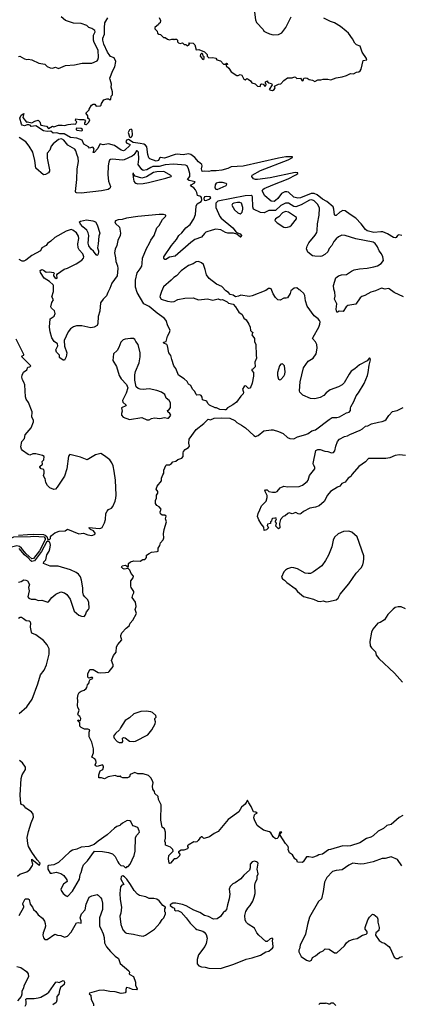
# Model space of a CAD drawing. Extents: x 2220520 to 2384350, y 721165 to 893491.
# Tile 95 of 256: x 2270692 to 2275738, y 784462 to 797466. Entities that reach past the tile are written whole.
import ezdxf

# ---------------------------------------------------------------- set-up
doc = ezdxf.new("R2010")
doc.units = 0

msp = doc.modelspace()

# ---------------------------------------------------------------- linework, layer by layer
at = {"layer": '0CON20XD'}
for points in [[(2273796, 797566), (2273810, 797465), (2273825, 797428), (2273912, 797335), (2273922, 797315), (2273945, 797302), (2273995, 797278), (2274045, 797266)], [(2270675, 796980), (2270695, 796983), (2270755, 796950), (2270785, 796941), (2270806, 796946), (2270855, 796934), (2270945, 796890), (2271025, 796880), (2271055, 796850), (2271095, 796829), (2271125, 796826), (2271165, 796838), (2271205, 796821), (2271297, 796863), (2271415, 796871), (2271520, 796890), (2271645, 796891), (2271717, 796923), (2271726, 796934), (2271733, 796967), (2271728, 797065), (2271676, 797165), (2271667, 797195), (2271669, 797261), (2271691, 797305), (2271685, 797323), (2271645, 797349), (2271605, 797363), (2271578, 797388), (2271506, 797416), (2271405, 797422), (2271296, 797456), (2271239, 797505)], [(2274037, 795283), (2274241, 795365), (2274345, 795417), (2274370, 795435), (2274370, 795445), (2274335, 795448), (2274005, 795379), (2273835, 795354), (2273808, 795355), (2273784, 795365), (2273761, 795395), (2273765, 795413), (2273876, 795475), (2274240, 795615), (2274298, 795645), (2274297, 795657), (2274267, 795657), (2274210, 795655), (2274115, 795638), (2273647, 795533), (2273488, 795522), (2273445, 795499), (2273365, 795480), (2273289, 795469), (2273225, 795471), (2273195, 795461), (2273135, 795467), (2273105, 795460), (2273094, 795496), (2273103, 795535), (2273100, 795555), (2273055, 795587), (2273008, 795648), (2272955, 795685), (2272925, 795694), (2272855, 795682), (2272775, 795690), (2272746, 795684), (2272605, 795639), (2272555, 795644), (2272542, 795635), (2272526, 795605), (2272495, 795599), (2272415, 795629), (2272401, 795641), (2272385, 795685), (2272372, 795785), (2272357, 795807), (2272335, 795820), (2272283, 795833), (2272194, 795846), (2272132, 795882), (2272104, 795876), (2272094, 795854), (2272109, 795835), (2272145, 795824), (2272151, 795815), (2272148, 795805), (2272084, 795745), (2272065, 795736), (2272036, 795745), (2271944, 795804), (2271865, 795826), (2271795, 795814), (2271765, 795824), (2271750, 795820), (2271724, 795765), (2271675, 795711), (2271663, 795713), (2271676, 795755), (2271665, 795778), (2271655, 795782), (2271615, 795770), (2271600, 795785), (2271542, 795822), (2271520, 795875), (2271450, 795900), (2271365, 795908), (2271279, 795959), (2271225, 795960), (2271185, 795973), (2271137, 795967), (2271105, 795994), (2271055, 795990), (2271005, 795996), (2270904, 796064), (2270845, 796054), (2270831, 796071), (2270815, 796078), (2270791, 796079), (2270755, 796064), (2270725, 796074), (2270716, 796085), (2270694, 796165), (2270712, 796205), (2270745, 796228), (2270736, 796175), (2270783, 796113), (2270795, 796116), (2270855, 796104), (2270892, 796128), (2270935, 796138), (2270959, 796119), (2270974, 796074), (2271045, 796062), (2271075, 796028), (2271128, 796062), (2271145, 796050), (2271205, 796071), (2271254, 796074), (2271283, 796067), (2271335, 796083), (2271405, 796091), (2271425, 796088), (2271435, 796092), (2271450, 796115), (2271430, 796135), (2271435, 796158), (2271485, 796148), (2271535, 796150), (2271550, 796145), (2271562, 796125), (2271548, 796102), (2271548, 796088), (2271565, 796080), (2271577, 796083), (2271607, 796113), (2271618, 796145), (2271605, 796160), (2271593, 796163), (2271592, 796195), (2271570, 796225), (2271570, 796235), (2271610, 796275), (2271610, 796285), (2271642, 796335), (2271665, 796350), (2271685, 796350), (2271705, 796322), (2271755, 796330), (2271768, 796335), (2271773, 796357), (2271803, 796407), (2271845, 796420), (2271865, 796420), (2271875, 796410), (2271898, 796412), (2271900, 796455), (2271918, 796475), (2271918, 796515), (2271903, 796575), (2271906, 796616), (2271887, 796675), (2271886, 796695), (2271924, 796796), (2271952, 796845), (2271964, 796915), (2271941, 796961), (2271895, 796982), (2271882, 796995), (2271855, 797037), (2271804, 797145), (2271792, 797195), (2271793, 797223), (2271813, 797277), (2271813, 797357), (2271819, 797425), (2271858, 797492)], [(2272538, 797495), (2272552, 797455), (2272550, 797425), (2272530, 797415), (2272528, 797402), (2272480, 797365), (2272480, 797345), (2272510, 797315), (2272515, 797290), (2272533, 797273), (2272555, 797270), (2272595, 797230), (2272615, 797230), (2272645, 797210), (2272675, 797202), (2272705, 797210), (2272725, 797210), (2272735, 797202), (2272745, 797210), (2272765, 797210), (2272780, 797195), (2272780, 797175), (2272792, 797162), (2272815, 797152), (2272845, 797160), (2272865, 797140), (2272888, 797138), (2272905, 797120), (2272938, 797142), (2272930, 797155), (2272935, 797160), (2272987, 797157), (2273008, 797135), (2273025, 797070), (2273062, 797072), (2273135, 797040), (2273170, 797005), (2273170, 796985), (2273193, 796963), (2273245, 796967), (2273287, 796957), (2273300, 796935), (2273345, 796922), (2273388, 796878), (2273412, 796878), (2273425, 796890), (2273435, 796888), (2273440, 796875), (2273422, 796868), (2273422, 796855), (2273456, 796826), (2273486, 796776), (2273565, 796728), (2273582, 796728), (2273605, 796742), (2273630, 796735), (2273655, 796680), (2273675, 796672), (2273695, 796688), (2273715, 796680), (2273745, 796658), (2273761, 796631), (2273805, 796617), (2273835, 796590), (2273870, 796585), (2273882, 796615), (2273895, 796620), (2273910, 796615), (2273935, 796590), (2273945, 796592), (2273950, 796615), (2273940, 796625), (2273940, 796645), (2273970, 796660), (2273970, 796645), (2273985, 796630), (2274020, 796625), (2274032, 796605), (2273990, 796545), (2274014, 796534), (2274035, 796532), (2274057, 796543), (2274068, 796565), (2274062, 796588), (2274114, 796616), (2274145, 796618), (2274185, 796662), (2274233, 796697), (2274294, 796696), (2274325, 796710), (2274337, 796707), (2274355, 796690), (2274405, 796692), (2274425, 796660), (2274438, 796665), (2274447, 796693), (2274465, 796700), (2274494, 796694), (2274520, 796675), (2274565, 796667), (2274595, 796650), (2274635, 796670), (2274675, 796670), (2274705, 796680), (2274765, 796682), (2274805, 796672), (2274875, 796696), (2274955, 796710), (2275012, 796728), (2275065, 796757), (2275105, 796753), (2275145, 796771), (2275175, 796777), (2275195, 796790), (2275207, 796813), (2275231, 796925), (2275280, 796935), (2275278, 796955), (2275219, 797039), (2275194, 797115), (2275145, 797136), (2275124, 797154), (2275090, 797215), (2275038, 797288), (2275010, 797315), (2274935, 797378), (2274855, 797425), (2274802, 797442), (2274715, 797485)], [(2274045, 797266), (2274115, 797272), (2274158, 797292), (2274213, 797365), (2274280, 797505)], [(2273115, 796940), (2273130, 796955), (2273130, 796975), (2273120, 796985), (2273115, 797010), (2273105, 797020), (2273095, 797020), (2273083, 797007), (2273080, 796985), (2273090, 796975), (2273090, 796965), (2273115, 796940)], [(2271515, 796000), (2271522, 796005), (2271523, 796015), (2271505, 796031), (2271445, 796033), (2271439, 796025), (2271437, 796015), (2271450, 796005), (2271515, 796000)], [(2272155, 795910), (2272165, 795914), (2272176, 795925), (2272182, 795945), (2272180, 796005), (2272165, 796021), (2272145, 796012), (2272128, 795975), (2272145, 795917), (2272155, 795910)], [(2275765, 793805), (2275645, 793861), (2275575, 793911), (2275564, 793914), (2275525, 793907), (2275475, 793921), (2275395, 793887), (2275335, 793869), (2275255, 793824), (2275215, 793809), (2275195, 793793), (2275135, 793709), (2275030, 793690), (2275008, 793672), (2274968, 793612), (2274914, 793616), (2274895, 793602), (2274885, 793603), (2274876, 793645), (2274884, 793714), (2274856, 793775), (2274862, 793815), (2274859, 793869), (2274846, 793905), (2274840, 793955), (2274874, 794056), (2274905, 794083), (2274945, 794097), (2275015, 794099), (2275077, 794143), (2275115, 794161), (2275185, 794176), (2275285, 794184), (2275375, 794200), (2275424, 794216), (2275470, 794245), (2275503, 794285), (2275494, 794335), (2275474, 794374), (2275443, 794413), (2275421, 794465), (2275391, 794511), (2275365, 794530), (2275135, 794573), (2274997, 794617), (2274951, 794619), (2274905, 794599), (2274875, 794573), (2274845, 794536), (2274819, 794485), (2274785, 794445), (2274765, 794401), (2274725, 794364), (2274688, 794345), (2274665, 794340), (2274595, 794342), (2274565, 794349), (2274502, 794395), (2274485, 794440), (2274493, 794475), (2274515, 794521), (2274599, 794621), (2274619, 794655), (2274627, 794683), (2274628, 794772), (2274651, 794885), (2274654, 794975), (2274632, 795025), (2274585, 795074), (2274555, 795087), (2274525, 795081), (2274415, 795020), (2274345, 794994), (2274315, 795001), (2274245, 795042), (2274205, 795042), (2274146, 795014), (2274075, 794947), (2273984, 794946), (2273924, 794916), (2273875, 794918), (2273785, 794965), (2273774, 794995), (2273770, 795125), (2273766, 795136), (2273753, 795143), (2273675, 795139), (2273312, 795068), (2273287, 795043), (2273285, 794985), (2273338, 794865), (2273355, 794845), (2273508, 794715), (2273555, 794661), (2273570, 794650), (2273605, 794640), (2273623, 794615), (2273618, 794595), (2273610, 794595), (2273564, 794634), (2273517, 794647), (2273445, 794646), (2273415, 794656), (2273352, 794692), (2273285, 794698), (2273235, 794688), (2273155, 794659), (2273135, 794644), (2273095, 794594), (2273009, 794561), (2272956, 794525), (2272747, 794345), (2272672, 794328), (2272625, 794297), (2272611, 794301), (2272600, 794315), (2272596, 794335), (2272699, 794485), (2272766, 794564), (2272795, 794616), (2272835, 794651), (2272888, 794715), (2272947, 794763), (2272994, 794836), (2273018, 794895), (2273027, 795005), (2273038, 795032), (2273093, 795065), (2273099, 795085), (2273096, 795116), (2273085, 795131), (2273043, 795143), (2273034, 795185), (2273018, 795218), (2272995, 795245), (2272950, 795270), (2272960, 795285), (2272997, 795305), (2273010, 795325), (2272933, 795343), (2272911, 795355), (2272940, 795395), (2272943, 795435), (2272926, 795495), (2272905, 795534), (2272884, 795544), (2272725, 795560), (2272615, 795548), (2272535, 795526), (2272453, 795527), (2272424, 795516), (2272375, 795485), (2272325, 795476), (2272305, 795487), (2272259, 795555), (2272266, 795626), (2272261, 795715), (2272246, 795735), (2272235, 795736), (2272215, 795701), (2272200, 795680), (2272178, 795665), (2272075, 795616), (2272045, 795612), (2271925, 795625), (2271895, 795621), (2271881, 795609), (2271870, 795585), (2271860, 795535), (2271859, 795415), (2271866, 795335), (2271891, 795265), (2271889, 795245), (2271879, 795235), (2271863, 795225), (2271775, 795204), (2271505, 795173), (2271445, 795178), (2271434, 795184), (2271429, 795195), (2271449, 795355), (2271452, 795495), (2271471, 795595), (2271465, 795641), (2271449, 795689), (2271435, 795735), (2271420, 795755), (2271330, 795810), (2271275, 795875), (2271245, 795892), (2271207, 795885), (2271133, 795825), (2271109, 795795), (2271092, 795745), (2271056, 795704), (2271054, 795635), (2271088, 795485), (2271087, 795465), (2271075, 795444), (2271035, 795422), (2271005, 795416), (2270907, 795507), (2270894, 795605), (2270866, 795715), (2270819, 795795), (2270773, 795853), (2270685, 795909)], [(2272255, 795300), (2272325, 795304), (2272395, 795315), (2272625, 795371), (2272695, 795395), (2272699, 795405), (2272599, 795459), (2272505, 795455), (2272463, 795447), (2272370, 795390), (2272305, 795372), (2272221, 795401), (2272202, 795422), (2272195, 795440), (2272190, 795435), (2272193, 795387), (2272203, 795335), (2272213, 795315), (2272228, 795305), (2272255, 795300)], [(2273305, 795224), (2273420, 795275), (2273432, 795295), (2273424, 795304), (2273375, 795318), (2273325, 795317), (2273291, 795305), (2273275, 795285), (2273274, 795245), (2273285, 795226), (2273305, 795224)], [(2275746, 794614), (2275705, 794625), (2275688, 794615), (2275670, 794590), (2275655, 794584), (2275635, 794589), (2275555, 794640), (2275495, 794663), (2275465, 794666), (2275375, 794656), (2275285, 794677), (2275263, 794693), (2275205, 794769), (2275135, 794843), (2275061, 794895), (2274995, 794940), (2274965, 794945), (2274924, 794926), (2274875, 794881), (2274862, 794882), (2274855, 794890), (2274847, 794965), (2274835, 794995), (2274755, 795065), (2274695, 795095), (2274624, 795154), (2274585, 795172), (2274545, 795171), (2274405, 795113), (2274369, 795109), (2274315, 795121), (2274247, 795187), (2274225, 795193), (2274199, 795191), (2274155, 795170), (2274105, 795104), (2274075, 795077), (2274055, 795067), (2274019, 795069), (2273935, 795139), (2273900, 795205), (2273908, 795225), (2273924, 795236), (2274037, 795283)], [(2273145, 795076), (2273165, 795082), (2273197, 795095), (2273220, 795115), (2273210, 795125), (2273165, 795132), (2273136, 795125), (2273126, 795105), (2273131, 795081), (2273145, 795076)], [(2273605, 794904), (2273620, 794910), (2273634, 794925), (2273644, 794965), (2273644, 794985), (2273625, 795041), (2273601, 795051), (2273572, 795052), (2273525, 795045), (2273504, 795035), (2273498, 795015), (2273534, 794955), (2273577, 794915), (2273605, 794904)], [(2274205, 794720), (2274235, 794724), (2274265, 794734), (2274287, 794753), (2274350, 794835), (2274354, 794855), (2274245, 794923), (2274205, 794932), (2274165, 794914), (2274119, 794861), (2274074, 794835), (2274066, 794815), (2274095, 794781), (2274185, 794728), (2274205, 794720)], [(2272828, 786498), (2272790, 786475), (2272790, 786465), (2272810, 786445), (2272806, 786424), (2272775, 786392), (2272755, 786382), (2272735, 786382), (2272685, 786328), (2272675, 786322), (2272668, 786328), (2272660, 786385), (2272664, 786426), (2272722, 786485), (2272716, 786506), (2272685, 786539), (2272620, 786565), (2272620, 786595), (2272612, 786615), (2272620, 786655), (2272618, 786735), (2272605, 786778), (2272575, 786800), (2272560, 786895), (2272561, 787095), (2272526, 787165), (2272523, 787205), (2272481, 787245), (2272474, 787274), (2272454, 787305), (2272449, 787345), (2272456, 787385), (2272447, 787415), (2272425, 787452), (2272395, 787483), (2272325, 787506), (2272255, 787507), (2272215, 787523), (2272155, 787497), (2272142, 787465), (2272118, 787452), (2272055, 787452), (2272035, 787460), (2272025, 787480), (2272015, 787470), (2271985, 787470), (2271955, 787482), (2271860, 787465), (2271815, 787438), (2271775, 787452), (2271740, 787455), (2271740, 787495), (2271758, 787545), (2271790, 787565), (2271802, 787595), (2271799, 787609), (2271785, 787627), (2271716, 787604), (2271701, 787611), (2271692, 787625), (2271702, 787655), (2271700, 787685), (2271685, 787702), (2271648, 787725), (2271667, 787785), (2271667, 787835), (2271646, 787926), (2271613, 787995), (2271612, 788055), (2271620, 788085), (2271595, 788097), (2271550, 788095), (2271505, 788118), (2271488, 788135), (2271488, 788178), (2271460, 788205), (2271465, 788220), (2271475, 788210), (2271498, 788212), (2271500, 788235), (2271488, 788265), (2271470, 788275), (2271463, 788295), (2271480, 788345), (2271460, 788385), (2271456, 788406), (2271461, 788475), (2271456, 788505), (2271464, 788555), (2271478, 788582), (2271503, 788597), (2271545, 788610), (2271569, 788631), (2271582, 788648), (2271589, 788681), (2271612, 788708), (2271613, 788727), (2271625, 788750), (2271660, 788765), (2271655, 788778), (2271635, 788780), (2271605, 788770), (2271594, 788784), (2271594, 788826), (2271620, 788885), (2271665, 788882), (2271732, 788845), (2271755, 788839), (2271826, 788846), (2271865, 788850), (2271875, 788857), (2271928, 788925), (2271928, 788945), (2271908, 789005), (2271932, 789068), (2271970, 789115), (2271972, 789185), (2271988, 789215), (2272042, 789275), (2272028, 789315), (2272028, 789335), (2272042, 789368), (2272098, 789432), (2272138, 789462), (2272152, 789498), (2272188, 789535), (2272238, 789625), (2272218, 789675), (2272234, 789715), (2272222, 789775), (2272180, 789835), (2272188, 789872), (2272202, 789895), (2272202, 789915), (2272167, 789965), (2272160, 789985), (2272163, 790055), (2272192, 790095), (2272197, 790115), (2272165, 790152), (2272148, 790198), (2272128, 790218), (2272075, 790211), (2272055, 790217), (2272038, 790235), (2272049, 790251), (2272085, 790260), (2272105, 790252), (2272115, 790240), (2272125, 790240), (2272132, 790248), (2272133, 790285), (2272156, 790304), (2272202, 790318), (2272286, 790314), (2272320, 790335), (2272345, 790337), (2272356, 790344), (2272367, 790365), (2272370, 790395), (2272402, 790418), (2272435, 790432), (2272509, 790441), (2272522, 790448), (2272524, 790486), (2272545, 790520), (2272553, 790555), (2272587, 790595), (2272596, 790624), (2272594, 790674), (2272604, 790735), (2272634, 790835), (2272622, 790875), (2272627, 790907), (2272612, 790922), (2272575, 790923), (2272555, 790938), (2272548, 790965), (2272562, 791002), (2272535, 791032), (2272505, 791050), (2272490, 791075), (2272490, 791115), (2272502, 791145), (2272502, 791185), (2272520, 791215), (2272518, 791235), (2272498, 791265), (2272512, 791305), (2272568, 791375), (2272568, 791412), (2272583, 791457), (2272600, 791475), (2272600, 791515), (2272625, 791580), (2272635, 791588), (2272675, 791588), (2272700, 791605), (2272715, 791628), (2272755, 791637), (2272785, 791657), (2272835, 791673), (2272852, 791698), (2272852, 791745), (2272860, 791765), (2272882, 791788), (2272924, 791816), (2272937, 791833), (2272929, 791875), (2272935, 791928), (2273026, 792054), (2273128, 792132), (2273185, 792190), (2273215, 792180), (2273265, 792204), (2273355, 792209), (2273470, 792205), (2273535, 792172), (2273565, 792148), (2273625, 792112), (2273678, 792075), (2273786, 791976), (2273812, 791962), (2273847, 791973), (2273918, 792035), (2274015, 792051), (2274045, 792049), (2274115, 792029), (2274175, 791999), (2274235, 791947), (2274265, 791933), (2274315, 791929), (2274365, 791957), (2274475, 791987), (2274508, 792002), (2274555, 792037), (2274605, 792050), (2274784, 792186), (2274825, 792210), (2274885, 792210), (2274920, 792220), (2275012, 792275), (2275047, 792283), (2275064, 792305), (2275066, 792335), (2275070, 792355), (2275111, 792425), (2275140, 792500), (2275171, 792539), (2275247, 792663), (2275290, 792765), (2275301, 792805), (2275312, 792905), (2275328, 792975), (2275325, 792990), (2275315, 793000), (2275285, 792960), (2275185, 792906), (2275125, 792856), (2275076, 792825), (2275046, 792785), (2274981, 792669), (2274955, 792643), (2274905, 792617), (2274795, 792578), (2274742, 792538), (2274715, 792504), (2274665, 792478), (2274595, 792458), (2274536, 792464), (2274436, 792506), (2274394, 792545), (2274391, 792565), (2274402, 792685), (2274445, 792866), (2274504, 792955), (2274570, 792995), (2274614, 793055), (2274624, 793126), (2274619, 793175), (2274603, 793213), (2274564, 793255), (2274570, 793275), (2274647, 793405), (2274662, 793445), (2274666, 793475), (2274658, 793495), (2274639, 793515), (2274584, 793555), (2274495, 793682), (2274471, 793755), (2274461, 793825), (2274448, 793848), (2274400, 793895), (2274385, 793900), (2274356, 793926), (2274319, 793919), (2274279, 793885), (2274268, 793852), (2274235, 793793), (2274215, 793787), (2274185, 793788), (2274135, 793762), (2274105, 793768), (2274075, 793798), (2274043, 793845), (2274015, 793910), (2274005, 793918), (2273980, 793915), (2273945, 793891), (2273765, 793821), (2273725, 793811), (2273615, 793827), (2273585, 793813), (2273545, 793808), (2273515, 793828), (2273475, 793838), (2273453, 793863), (2273418, 793885), (2273365, 793942), (2273294, 793974), (2273198, 794048), (2273164, 794095), (2273146, 794166), (2273121, 794231), (2273096, 794256), (2273055, 794271), (2273024, 794266), (2272987, 794243), (2272925, 794221), (2272825, 794147), (2272765, 794085), (2272728, 794062), (2272695, 794025), (2272595, 793940), (2272565, 793876), (2272549, 793825), (2272546, 793805), (2272564, 793775), (2272645, 793749), (2272705, 793740), (2272735, 793746), (2272785, 793772), (2272875, 793788), (2272985, 793791), (2273055, 793767), (2273175, 793780), (2273245, 793760), (2273315, 793780), (2273345, 793768), (2273375, 793770), (2273435, 793740), (2273455, 793722), (2273515, 793708), (2273545, 793672), (2273588, 793605), (2273633, 793573), (2273656, 793526), (2273685, 793500), (2273723, 793445), (2273740, 793405), (2273745, 793360), (2273765, 793340), (2273775, 793340), (2273760, 793305), (2273796, 793256), (2273797, 793215), (2273813, 793177), (2273818, 793035), (2273824, 792996), (2273803, 792943), (2273805, 792880), (2273775, 792850), (2273760, 792845), (2273760, 792835), (2273782, 792805), (2273783, 792757), (2273766, 792665), (2273748, 792615), (2273735, 792600), (2273717, 792597), (2273685, 792626), (2273675, 792629), (2273660, 792620), (2273640, 792585), (2273649, 792545), (2273646, 792525), (2273616, 792495), (2273560, 792415), (2273512, 792378), (2273438, 792342), (2273417, 792315), (2273405, 792312), (2273338, 792318), (2273295, 792338), (2273275, 792338), (2273200, 792375), (2273180, 792395), (2273165, 792427), (2273110, 792445), (2273105, 792480), (2273093, 792503), (2273075, 792510), (2273035, 792508), (2273024, 792514), (2273006, 792556), (2272978, 792585), (2272953, 792633), (2272925, 792652), (2272905, 792688), (2272865, 792722), (2272792, 792772), (2272758, 792858), (2272732, 792895), (2272702, 792978), (2272689, 793029), (2272663, 793065), (2272645, 793160), (2272636, 793176), (2272600, 793195), (2272593, 793205), (2272630, 793215), (2272647, 793285), (2272672, 793335), (2272680, 793365), (2272651, 793421), (2272627, 793495), (2272601, 793525), (2272510, 793590), (2272405, 793679), (2272334, 793715), (2272245, 793865), (2272225, 793935), (2272222, 794025), (2272247, 794123), (2272285, 794174), (2272305, 794213), (2272313, 794245), (2272314, 794316), (2272367, 794443), (2272408, 794515), (2272425, 794553), (2272472, 794615), (2272504, 794715), (2272535, 794747), (2272581, 794825), (2272620, 794865), (2272626, 794875), (2272623, 794885), (2272595, 794891), (2272535, 794891), (2272255, 794867), (2272105, 794845), (2272045, 794827), (2271995, 794822), (2271961, 794809), (2271951, 794795), (2271960, 794775), (2272012, 794725), (2272023, 794645), (2272019, 794615), (2271992, 794548), (2271978, 794485), (2271955, 794435), (2271944, 794386), (2271960, 794320), (2271963, 794273), (2271987, 794217), (2271992, 794182), (2271979, 794085), (2271912, 793985), (2271886, 793915), (2271857, 793865), (2271842, 793818), (2271795, 793777), (2271760, 793725), (2271752, 793615), (2271728, 793545), (2271727, 793455), (2271715, 793427), (2271676, 793404), (2271635, 793398), (2271515, 793425), (2271445, 793425), (2271405, 793411), (2271365, 793384), (2271334, 793345), (2271282, 793228), (2271286, 793155), (2271314, 793065), (2271306, 793014), (2271285, 792970), (2271265, 792970), (2271225, 792998), (2271218, 793005), (2271220, 793035), (2271177, 793077), (2271172, 793105), (2271198, 793158)], [(2271715, 794353), (2271705, 794359), (2271669, 794409), (2271636, 794435), (2271605, 794480), (2271596, 794515), (2271605, 794615), (2271599, 794649), (2271578, 794688), (2271525, 794731), (2271496, 794765), (2271485, 794795), (2271496, 794805), (2271575, 794821), (2271661, 794811), (2271696, 794795), (2271718, 794755), (2271750, 794645), (2271740, 794605), (2271732, 794505), (2271719, 794455), (2271733, 794415), (2271734, 794395), (2271725, 794360), (2271715, 794353)], [(2271198, 793158), (2271191, 793185), (2271149, 793215), (2271116, 793265), (2271094, 793345), (2271088, 793405), (2271094, 793516), (2271148, 793552), (2271160, 793585), (2271151, 793621), (2271114, 793655), (2271103, 793675), (2271118, 793732), (2271140, 793765), (2271118, 793805), (2271138, 793875), (2271141, 793955), (2271137, 793965), (2271085, 794009), (2271014, 794054), (2270969, 794129), (2270962, 794155), (2270986, 794166), (2271008, 794158), (2271043, 794133), (2271084, 794136), (2271142, 794125), (2271150, 794115), (2271138, 794095), (2271138, 794085), (2271155, 794059), (2271175, 794046), (2271186, 794053), (2271184, 794096), (2271191, 794109), (2271280, 794170), (2271325, 794184), (2271439, 794241), (2271515, 794289), (2271537, 794315), (2271542, 794335), (2271525, 794375), (2271480, 794425), (2271465, 794455), (2271463, 794507), (2271476, 794576), (2271469, 794609), (2271445, 794649), (2271395, 794686), (2271375, 794693), (2271305, 794675), (2271155, 794591), (2271105, 794540), (2271060, 794510), (2271043, 794485), (2270983, 794455), (2270966, 794414), (2270855, 794352), (2270775, 794292), (2270745, 794278), (2270725, 794278), (2270685, 794300)], [(2270675, 790656), (2270795, 790669), (2270875, 790672), (2271005, 790668), (2271029, 790659), (2271050, 790640), (2271065, 790602), (2271087, 790603), (2271098, 790615), (2271099, 790635), (2271111, 790655), (2271155, 790687), (2271215, 790711), (2271293, 790717), (2271325, 790738), (2271475, 790677), (2271535, 790684), (2271595, 790661), (2271645, 790652), (2271682, 790668), (2271690, 790675), (2271688, 790685), (2271667, 790717), (2271629, 790735), (2271608, 790755), (2271610, 790760), (2271742, 790748), (2271765, 790750), (2271781, 790759), (2271815, 790820), (2271827, 790865), (2271832, 790945), (2271848, 790975), (2271868, 790995), (2271905, 791013), (2271924, 791035), (2271954, 791105), (2271964, 791145), (2271969, 791185), (2271960, 791385), (2271943, 791503), (2271926, 791576), (2271911, 791615), (2271884, 791654), (2271815, 791708), (2271765, 791737), (2271695, 791718), (2271585, 791651), (2271495, 791690), (2271355, 791723), (2271337, 791703), (2271314, 791535), (2271284, 791436), (2271189, 791291), (2271164, 791266), (2271145, 791260), (2271092, 791282), (2271058, 791315), (2271040, 791355), (2271030, 791405), (2271015, 791422), (2271007, 791445), (2271018, 791475), (2271018, 791505), (2271010, 791525), (2270975, 791532), (2270960, 791555), (2270960, 791565), (2270993, 791595), (2270988, 791632), (2271010, 791655), (2271014, 791695), (2270995, 791710), (2270905, 791731), (2270865, 791732), (2270825, 791716), (2270805, 791722), (2270731, 791775), (2270716, 791795), (2270706, 791825), (2270720, 791895), (2270754, 791935), (2270764, 791985), (2270846, 792075), (2270876, 792155), (2270876, 792176), (2270853, 792215), (2270857, 792285), (2270809, 792409), (2270778, 792455), (2270769, 792485), (2270761, 792645), (2270749, 792679), (2270728, 792708), (2270721, 792745), (2270725, 792772), (2270741, 792809), (2270785, 792840), (2270802, 792875), (2270828, 792882), (2270839, 792895), (2270720, 793015), (2270724, 793026), (2270746, 793034), (2270747, 793045), (2270646, 793246)], [(2272405, 792181), (2272435, 792198), (2272475, 792206), (2272545, 792200), (2272605, 792211), (2272645, 792202), (2272660, 792205), (2272686, 792234), (2272689, 792245), (2272679, 792265), (2272653, 792285), (2272647, 792303), (2272670, 792320), (2272688, 792345), (2272686, 792405), (2272669, 792435), (2272628, 792468), (2272612, 792515), (2272565, 792548), (2272505, 792570), (2272405, 792589), (2272325, 792582), (2272286, 792586), (2272257, 792597), (2272234, 792615), (2272214, 792704), (2272214, 792775), (2272222, 792818), (2272272, 792935), (2272286, 793014), (2272286, 793065), (2272260, 793175), (2272226, 793215), (2272214, 793244), (2272195, 793254), (2272156, 793254), (2272085, 793248), (2272062, 793238), (2272028, 793205), (2272003, 793137), (2271979, 793095), (2271932, 793055), (2271922, 792965), (2271974, 792885), (2272006, 792765), (2272035, 792724), (2272106, 792646), (2272121, 792605), (2272100, 792535), (2272051, 792435), (2272057, 792415), (2272098, 792375), (2272096, 792365), (2272039, 792341), (2272046, 792295), (2272037, 792265), (2272038, 792245), (2272060, 792215), (2272144, 792184), (2272305, 792212), (2272375, 792181), (2272405, 792181)], [(2274131, 792711), (2274145, 792713), (2274185, 792758), (2274199, 792785), (2274204, 792814), (2274193, 792895), (2274165, 792922), (2274145, 792918), (2274127, 792895), (2274100, 792805), (2274102, 792765), (2274115, 792720), (2274131, 792711)], [(2275791, 791711), (2275715, 791720), (2275655, 791712), (2275585, 791681), (2275535, 791670), (2275305, 791670), (2275262, 791628), (2275175, 791567), (2275086, 791464), (2275069, 791431), (2275035, 791411), (2274995, 791358), (2274951, 791339), (2274926, 791304), (2274895, 791294), (2274803, 791235), (2274762, 791185), (2274717, 791103), (2274651, 791045), (2274605, 791029), (2274527, 791013), (2274445, 790970), (2274415, 790943), (2274395, 790937), (2274375, 790938), (2274345, 790956), (2274295, 790942), (2274255, 790952), (2274238, 790945), (2274202, 790915), (2274176, 790904), (2274142, 790865), (2274127, 790813), (2274130, 790755), (2274115, 790740), (2274078, 790778), (2274088, 790815), (2274073, 790833), (2274073, 790843), (2274088, 790875), (2274082, 790882), (2274065, 790882), (2274033, 790877), (2274025, 790870), (2274020, 790845), (2274010, 790835), (2274008, 790812), (2273967, 790803), (2273963, 790785), (2273982, 790755), (2273955, 790730), (2273925, 790720), (2273922, 790765), (2273885, 790808), (2273852, 790862), (2273837, 790905), (2273844, 790945), (2273869, 790991), (2273889, 791045), (2273915, 791072), (2273952, 791105), (2273964, 791155), (2273962, 791182), (2273933, 791245), (2273940, 791255), (2273965, 791256), (2273987, 791237), (2274035, 791224), (2274074, 791226), (2274095, 791236), (2274138, 791285), (2274183, 791305), (2274235, 791298), (2274385, 791299), (2274431, 791319), (2274494, 791365), (2274508, 791385), (2274522, 791445), (2274596, 791535), (2274596, 791555), (2274576, 791585), (2274574, 791604), (2274609, 791775), (2274635, 791788), (2274665, 791788), (2274725, 791769), (2274765, 791764), (2274815, 791747), (2274841, 791749), (2274858, 791772), (2274870, 791835), (2274894, 791895), (2274920, 791925), (2274985, 791963), (2275025, 791969), (2275055, 791989), (2275193, 792045), (2275225, 792062), (2275265, 792096), (2275295, 792100), (2275345, 792128), (2275435, 792152), (2275485, 792158), (2275518, 792172), (2275536, 792184), (2275572, 792238), (2275620, 792290), (2275682, 792305), (2275764, 792346)], [(2270855, 790347), (2270775, 790415), (2270717, 790487), (2270690, 790510), (2270655, 790518), (2270585, 790501), (2270564, 790504), (2270532, 790535), (2270529, 790555), (2270535, 790571), (2270571, 790615), (2270615, 790634), (2270835, 790639), (2270875, 790646), (2271015, 790637), (2271031, 790615), (2271031, 790595), (2270955, 790453), (2270875, 790352), (2270855, 790347)], [(2274745, 789776), (2274775, 789784), (2274875, 789806), (2274903, 789827), (2274931, 789879), (2275045, 790016), (2275142, 790158), (2275206, 790225), (2275227, 790265), (2275237, 790305), (2275244, 790346), (2275242, 790385), (2275152, 790635), (2275085, 790697), (2275043, 790713), (2274975, 790706), (2274903, 790675), (2274855, 790630), (2274835, 790592), (2274818, 790505), (2274777, 790395), (2274736, 790324), (2274686, 790254), (2274577, 790173), (2274535, 790154), (2274505, 790150), (2274465, 790156), (2274364, 790214), (2274318, 790228), (2274285, 790230), (2274235, 790213), (2274207, 790195), (2274185, 790172), (2274152, 790102), (2274165, 790082), (2274195, 790063), (2274224, 790034), (2274335, 789954), (2274367, 789915), (2274446, 789846), (2274575, 789811), (2274635, 789786), (2274665, 789783), (2274705, 789789), (2274745, 789776)], [(2270678, 790038), (2270714, 790046), (2270745, 790067), (2270774, 790066), (2270796, 790056), (2270821, 790005), (2270811, 789965), (2270816, 789925), (2270799, 789845), (2270815, 789824), (2270845, 789814), (2270895, 789811), (2270935, 789796), (2270985, 789798), (2271065, 789772), (2271075, 789778), (2271116, 789834), (2271171, 789879), (2271235, 789911), (2271285, 789896), (2271315, 789874), (2271361, 789811), (2271413, 789655), (2271473, 789603), (2271508, 789588), (2271544, 789586), (2271564, 789605), (2271576, 789645), (2271602, 789675), (2271611, 789695), (2271608, 789768), (2271592, 789805), (2271552, 789842), (2271536, 789865), (2271527, 789905), (2271526, 789964), (2271510, 790065), (2271497, 790107), (2271469, 790145), (2271437, 790167), (2271365, 790199), (2271200, 790250), (2271095, 790247), (2271006, 790285), (2271011, 790305), (2271036, 790333), (2271052, 790398), (2271081, 790445), (2271091, 790478), (2271098, 790525), (2271092, 790565), (2271065, 790578), (2271045, 790566), (2270979, 790442), (2270930, 790370), (2270889, 790321), (2270855, 790311), (2270838, 790318), (2270805, 790360), (2270757, 790397), (2270685, 790482)], [(2275795, 789685), (2275735, 789711), (2275695, 789711), (2275657, 789703), (2275628, 789682), (2275561, 789609), (2275515, 789540), (2275456, 789504), (2275425, 789496), (2275363, 789417), (2275344, 789375), (2275321, 789255), (2275327, 789195), (2275345, 789168), (2275395, 789118), (2275406, 789075), (2275441, 789031), (2275646, 788835), (2275751, 788715)], [(2270684, 788305), (2270788, 788392), (2270858, 788492), (2270934, 788695), (2270969, 788815), (2271015, 788876), (2271047, 788945), (2271082, 789085), (2271084, 789155), (2271055, 789211), (2271005, 789269), (2270904, 789344), (2270855, 789362), (2270847, 789375), (2270836, 789445), (2270840, 789495), (2270833, 789515), (2270817, 789523), (2270776, 789526), (2270742, 789555), (2270715, 789569), (2270699, 789571), (2270675, 789558)], [(2272009, 787919), (2272045, 787922), (2272058, 787935), (2272050, 787975), (2272063, 787987), (2272085, 787982), (2272145, 787938), (2272195, 787931), (2272225, 787936), (2272385, 788022), (2272438, 788085), (2272484, 788165), (2272490, 788195), (2272479, 788225), (2272480, 788235), (2272497, 788255), (2272492, 788275), (2272446, 788316), (2272425, 788324), (2272365, 788332), (2272295, 788329), (2272203, 788297), (2272144, 788246), (2272085, 788210), (2272023, 788115), (2272012, 788085), (2271961, 788039), (2271932, 788005), (2271942, 787975), (2271982, 787932), (2272009, 787919)], [(2270665, 786153), (2270695, 786179), (2270787, 786213), (2270825, 786243), (2270860, 786295), (2270864, 786315), (2270854, 786355), (2270855, 786380), (2270945, 786303), (2270955, 786300), (2270962, 786325), (2270922, 786372), (2270853, 786473), (2270810, 786545), (2270798, 786585), (2270793, 786665), (2270808, 786745), (2270843, 786857), (2270877, 786935), (2270872, 786975), (2270848, 787005), (2270775, 787051), (2270745, 787090), (2270715, 787103), (2270706, 787116), (2270697, 787225), (2270710, 787445), (2270723, 787495), (2270768, 787565), (2270770, 787595), (2270730, 787650), (2270690, 787680)], [(2275756, 786954), (2275709, 786931), (2275604, 786836), (2275545, 786824), (2275500, 786785), (2275431, 786749), (2275365, 786688), (2275335, 786671), (2275276, 786654), (2275188, 786595), (2275065, 786554), (2275025, 786550), (2274964, 786556), (2274800, 786505), (2274775, 786503), (2274695, 786447), (2274645, 786438), (2274625, 786422), (2274565, 786402), (2274515, 786412), (2274485, 786410), (2274442, 786345), (2274425, 786333), (2274365, 786340), (2274356, 786366), (2274332, 786385), (2274298, 786435), (2274261, 786461), (2274240, 786505), (2274247, 786525), (2274243, 786545), (2274207, 786587), (2274138, 786695), (2274138, 786715), (2274157, 786737), (2274132, 786735), (2274110, 786665), (2274097, 786653), (2274075, 786648), (2274044, 786674), (2274012, 786725), (2273995, 786740), (2273915, 786763), (2273833, 786825), (2273795, 786898), (2273788, 786925), (2273796, 786964), (2273812, 786978), (2273830, 786985), (2273815, 787000), (2273782, 787005), (2273754, 787074), (2273720, 787125), (2273705, 787160), (2273672, 787105), (2273623, 787065), (2273588, 787005), (2273448, 786902), (2273318, 786745), (2273265, 786720), (2273202, 786675), (2273176, 786664), (2273125, 786652), (2273105, 786672), (2273095, 786672), (2273075, 786658), (2273054, 786626), (2273035, 786610), (2273015, 786604), (2272994, 786606), (2272920, 786565), (2272910, 786555), (2272910, 786545), (2272920, 786535), (2272910, 786515), (2272863, 786497), (2272828, 786498)], [(2271325, 785888), (2271390, 785955), (2271484, 786115), (2271492, 786175), (2271506, 786205), (2271521, 786269), (2271538, 786302), (2271589, 786355), (2271680, 786485), (2271785, 786482), (2271865, 786467), (2271918, 786448), (2271956, 786416), (2271988, 786345), (2272005, 786320), (2272030, 786295), (2272065, 786290), (2272085, 786270), (2272105, 786270), (2272115, 786280), (2272125, 786280), (2272155, 786312), (2272205, 786428), (2272218, 786485), (2272222, 786665), (2272242, 786698), (2272275, 786734), (2272274, 786754), (2272255, 786797), (2272191, 786821), (2272178, 786835), (2272162, 786875), (2272147, 786887), (2272115, 786889), (2272052, 786855), (2272025, 786832), (2272015, 786822), (2271978, 786812), (2271945, 786790), (2271848, 786702), (2271732, 786618), (2271678, 786572), (2271605, 786547), (2271505, 786537), (2271449, 786511), (2271392, 786498), (2271356, 786474), (2271207, 786333), (2271145, 786306), (2271075, 786297), (2271065, 786290), (2271066, 786245), (2271096, 786196), (2271116, 786194), (2271175, 786209), (2271235, 786190), (2271275, 786162), (2271317, 786105), (2271319, 786085), (2271273, 786047), (2271235, 785985), (2271240, 785965), (2271269, 785925), (2271305, 785895), (2271325, 785888)], [(2273345, 784934), (2273525, 784992), (2273685, 785060), (2273766, 785074), (2273875, 785110), (2273946, 785154), (2273988, 785165), (2274015, 785192), (2274036, 785204), (2274042, 785215), (2274040, 785275), (2274033, 785295), (2274037, 785325), (2274030, 785335), (2274005, 785329), (2273965, 785290), (2273945, 785292), (2273854, 785374), (2273828, 785408), (2273795, 785466), (2273711, 785521), (2273691, 785541), (2273672, 785575), (2273671, 785635), (2273684, 785686), (2273708, 785732), (2273738, 785765), (2273774, 785825), (2273793, 785875), (2273804, 785926), (2273800, 786035), (2273809, 786075), (2273833, 786115), (2273832, 786155), (2273843, 786185), (2273832, 786245), (2273844, 786325), (2273835, 786337), (2273825, 786346), (2273795, 786353), (2273767, 786343), (2273740, 786315), (2273740, 786265), (2273730, 786235), (2273655, 786168), (2273615, 786118), (2273540, 786065), (2273510, 786055), (2273473, 786017), (2273463, 785985), (2273469, 785915), (2273463, 785855), (2273438, 785775), (2273428, 785715), (2273405, 785690), (2273395, 785690), (2273385, 785680), (2273348, 785622), (2273305, 785592), (2273255, 785587), (2273190, 785620), (2273135, 785633), (2273075, 785676), (2272996, 785706), (2272894, 785764), (2272845, 785780), (2272755, 785799), (2272715, 785796), (2272693, 785785), (2272683, 785775), (2272682, 785765), (2272715, 785740), (2272728, 785738), (2272737, 785727), (2272740, 785705), (2272755, 785698), (2272785, 785702), (2272825, 785678), (2272894, 785604), (2272945, 785533), (2273015, 785463), (2273035, 785450), (2273115, 785427), (2273132, 785415), (2273157, 785385), (2273173, 785335), (2273159, 785265), (2273141, 785225), (2273056, 785114), (2273038, 785055), (2273037, 784995), (2273059, 784969), (2273095, 784959), (2273145, 784954), (2273195, 784939), (2273345, 784934)], [(2275745, 786293), (2275685, 786374), (2275605, 786411), (2275525, 786387), (2275485, 786390), (2275364, 786346), (2275245, 786316), (2275195, 786314), (2275095, 786324), (2275045, 786299), (2274955, 786236), (2274875, 786229), (2274826, 786214), (2274754, 786135), (2274724, 786075), (2274706, 785954), (2274683, 785855), (2274641, 785819), (2274525, 785612), (2274496, 785514), (2274472, 785388), (2274400, 785245), (2274392, 785195), (2274382, 785175), (2274382, 785155), (2274414, 785094), (2274486, 785046), (2274525, 785033)], [(2272325, 785363), (2272355, 785376), (2272475, 785453), (2272546, 785534), (2272575, 785582), (2272597, 785605), (2272620, 785655), (2272620, 785675), (2272610, 785685), (2272610, 785725), (2272620, 785735), (2272620, 785745), (2272585, 785768), (2272538, 785828), (2272505, 785850), (2272465, 785860), (2272405, 785860), (2272360, 785880), (2272275, 785900), (2272248, 785915), (2272204, 785964), (2272158, 786045), (2272108, 786115), (2272078, 786145), (2272055, 786158), (2272035, 786150), (2272028, 786115), (2272068, 786045), (2272044, 786036), (2272025, 786012), (2272016, 785925), (2272021, 785845), (2272038, 785745), (2272031, 785665), (2272018, 785625), (2272028, 785515), (2272056, 785445), (2272085, 785411), (2272105, 785402), (2272195, 785389), (2272271, 785369), (2272325, 785363)], [(2270684, 785635), (2270746, 785745), (2270748, 785755), (2270732, 785785), (2270734, 785795), (2270765, 785853), (2270783, 785857), (2270805, 785854), (2270819, 785845), (2270831, 785785), (2270862, 785745), (2270873, 785713), (2270905, 785690), (2270935, 785646), (2270995, 785601), (2271021, 785561), (2271030, 785530), (2271032, 785495), (2271026, 785464), (2271001, 785405), (2270999, 785375), (2271008, 785338), (2271025, 785320), (2271055, 785320), (2271155, 785388), (2271194, 785374), (2271235, 785371), (2271285, 785351), (2271325, 785360), (2271373, 785417), (2271444, 785536), (2271465, 785544), (2271505, 785532), (2271504, 785565), (2271494, 785606), (2271511, 785659), (2271558, 785712), (2271569, 785785), (2271613, 785877), (2271645, 785896), (2271715, 785911), (2271730, 785905), (2271765, 785870), (2271774, 785855), (2271785, 785800), (2271788, 785715), (2271746, 785605), (2271746, 785495), (2271765, 785465), (2271795, 785395), (2271808, 785345), (2271812, 785272), (2271842, 785222), (2271895, 785159), (2271956, 785096), (2271998, 785065), (2272021, 785001), (2272134, 784905), (2272142, 784888), (2272140, 784865), (2272150, 784855), (2272195, 784831), (2272225, 784755), (2272223, 784713), (2272244, 784665), (2272235, 784652), (2272185, 784656), (2272145, 784674), (2272105, 784682), (2272094, 784656), (2272094, 784625), (2272086, 784614), (2272065, 784608), (2272035, 784606), (2271955, 784629), (2271885, 784631), (2271795, 784651), (2271737, 784643), (2271615, 784610), (2271612, 784602), (2271632, 784585), (2271639, 784525), (2271667, 784467), (2271670, 784440)], [(2274525, 785033), (2274552, 785045), (2274565, 785082), (2274605, 785102), (2274655, 785148), (2274705, 785170), (2274730, 785195), (2274785, 785190), (2274855, 785141), (2274885, 785143), (2274985, 785233), (2275014, 785275), (2275045, 785302), (2275105, 785324), (2275155, 785330), (2275223, 785375), (2275275, 785390), (2275285, 785402), (2275286, 785415), (2275280, 785430), (2275259, 785455), (2275260, 785475), (2275295, 785580), (2275315, 785612), (2275355, 785652), (2275375, 785647), (2275419, 785615), (2275427, 785587), (2275428, 785545), (2275445, 785478), (2275439, 785435), (2275400, 785405), (2275398, 785375), (2275444, 785304), (2275485, 785279), (2275515, 785270), (2275574, 785224), (2275589, 785205), (2275627, 785123), (2275644, 785084), (2275668, 785068), (2275695, 785068), (2275716, 785084), (2275755, 785092)], [(2270655, 784962), (2270707, 784947), (2270784, 784894), (2270806, 784866), (2270811, 784825), (2270749, 784705), (2270742, 784675), (2270722, 784635), (2270720, 784595), (2270710, 784565), (2270665, 784509)], [(2270765, 784437), (2270777, 784465), (2270778, 784495), (2270775, 784530), (2270785, 784541), (2270885, 784539), (2270935, 784546), (2270972, 784558), (2271056, 784604), (2271077, 784623), (2271168, 784755), (2271185, 784760), (2271215, 784752), (2271265, 784778), (2271275, 784774), (2271286, 784754), (2271282, 784725), (2271234, 784686), (2271220, 784645), (2271212, 784595), (2271183, 784565), (2271184, 784515), (2271175, 784484), (2271129, 784455)], [(2274645, 784460), (2274665, 784478), (2274735, 784478), (2274745, 784482), (2274775, 784470), (2274795, 784470), (2274808, 784482), (2274825, 784482), (2274835, 784480), (2274870, 784445)]]:
    msp.add_lwpolyline(points, dxfattribs=at)

doc.saveas('drawing.dxf')
